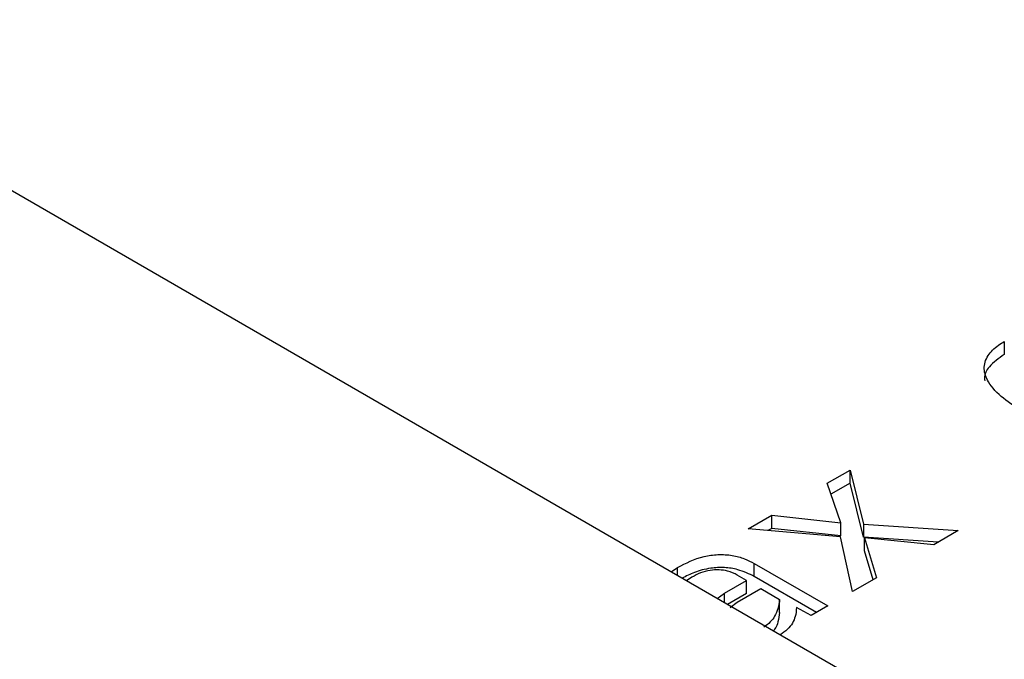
# Model space of a CAD drawing. Header units: millimetres. Extents: x 0 to 420, y 0 to 297.
# Tile 51 of 145: x 87.359 to 87.977, y 50.633 to 51.034. Entities that reach past the tile are written whole.
import ezdxf

# ---------------------------------------------------------------- set-up
doc = ezdxf.new("R2010")
doc.units = ezdxf.units.MM

msp = doc.modelspace()

# ---------------------------------------------------------------- linework, layer by layer
at = {"color": 7, "linetype": 'Continuous', "lineweight": 25}
for p, q in [((88.58254, 50.21786), (87.16833, 51.03427)), ((87.97708, 50.8325), (87.97708, 50.82434)), ((87.86597, 50.74362), (87.88031, 50.7519)), ((87.88031, 50.7519), (87.88872, 50.71807)), ((87.88031, 50.74373), (87.88031, 50.7519)), ((87.87446, 50.71883), (87.86597, 50.74362)), ((87.88031, 50.74373), (87.8683, 50.7368)), ((87.88872, 50.7099), (87.88031, 50.74373)), ((87.81633, 50.71497), (87.83114, 50.72351)), ((87.83114, 50.72351), (87.87446, 50.71883)), ((87.83114, 50.71535), (87.83114, 50.72351)), ((87.87446, 50.71067), (87.87446, 50.71883)), ((87.88872, 50.71807), (87.94817, 50.71398)), ((87.88872, 50.71807), (87.88872, 50.7099)), ((87.87438, 50.71006), (87.81633, 50.71497)), ((87.83114, 50.71535), (87.82867, 50.71392)), ((87.87446, 50.71067), (87.83114, 50.71535)), ((87.88194, 50.67574), (87.87438, 50.71006)), ((87.93554, 50.70668), (87.88872, 50.7099)), ((87.94817, 50.71398), (87.93282, 50.70511)), ((87.88934, 50.70934), (87.8969, 50.68438)), ((87.93282, 50.70511), (87.88934, 50.70934)), ((87.88934, 50.70118), (87.88934, 50.70934)), ((87.8948, 50.68316), (87.88934, 50.70118)), ((87.82023, 50.69328), (87.86628, 50.6667)), ((87.82023, 50.68512), (87.82023, 50.69328)), ((87.76799, 50.6881), (87.77215, 50.6909)), ((87.8154, 50.68267), (87.80956, 50.68604)), ((87.85921, 50.66262), (87.82023, 50.68512)), ((87.78112, 50.68474), (87.77772, 50.68248)), ((87.80153, 50.67466), (87.8154, 50.68267)), ((87.8154, 50.6745), (87.8154, 50.68267)), ((87.8969, 50.68438), (87.88194, 50.67574)), ((87.79701, 50.67134), (87.80153, 50.67466)), ((87.8154, 50.6745), (87.80347, 50.66762)), ((87.80956, 50.66904), (87.82428, 50.67754)), ((87.82428, 50.67754), (87.83613, 50.6707)), ((87.80506, 50.66582), (87.80956, 50.66904)), ((87.83613, 50.66254), (87.83613, 50.6707)), ((87.86628, 50.6667), (87.85592, 50.66072)), ((87.85592, 50.66072), (87.84672, 50.66576))]:
    msp.add_line(p, q, dxfattribs=at)
at = {"color": 1, "linetype": 'Continuous', "lineweight": 25}
for p, q in [((87.77215, 50.68569), (87.77215, 50.6909)), ((87.80153, 50.66873), (87.80153, 50.67466))]:
    msp.add_line(p, q, dxfattribs=at)
at = {"color": 7, "linetype": 'Continuous', "lineweight": 25}
for points, knots in [([(87.98955, 50.78806), (87.98501, 50.79091), (87.97591, 50.79661), (87.96702, 50.80599), (87.96359, 50.81541), (87.96594, 50.8236), (87.97164, 50.82918), (87.97585, 50.83175), (87.97708, 50.8325)], [0, 0, 0, 0, 0.2289, 0.458849, 0.624011, 0.790338, 0.938506, 1, 1, 1, 1]), ([(87.97708, 50.82434), (87.97364, 50.82193), (87.96745, 50.8176), (87.96419, 50.81138), (87.96475, 50.80833), (87.96486, 50.80775)], [0, 0, 0, 0, 0.504139, 0.905382, 1, 1, 1, 1]), ([(87.77215, 50.6909), (87.77732, 50.69354), (87.78476, 50.69734), (87.79742, 50.69922), (87.80635, 50.69863), (87.81417, 50.69648), (87.81824, 50.69434), (87.82023, 50.69328)], [0, 0, 0, 0, 0.370367, 0.534357, 0.699215, 0.852651, 1, 1, 1, 1]), ([(87.82023, 50.68512), (87.81695, 50.68675), (87.81147, 50.68949), (87.8015, 50.69101), (87.79192, 50.6905), (87.7827, 50.68806), (87.77745, 50.68534), (87.77498, 50.68406)], [0, 0, 0, 0, 0.250379, 0.419014, 0.587952, 0.805769, 1, 1, 1, 1]), ([(87.80956, 50.68604), (87.80765, 50.68698), (87.80431, 50.68862), (87.79815, 50.6895), (87.79213, 50.68918), (87.78624, 50.68746), (87.78285, 50.68566), (87.78112, 50.68474)], [0, 0, 0, 0, 0.229439, 0.401197, 0.573085, 0.781096, 1, 1, 1, 1]), ([(87.83613, 50.6707), (87.83588, 50.66878), (87.83542, 50.66522), (87.83333, 50.6605), (87.83052, 50.65649), (87.82763, 50.6544), (87.82615, 50.65334)], [0, 0, 0, 0, 0.310151, 0.572624, 0.782049, 1, 1, 1, 1]), ([(87.83613, 50.66254), (87.83585, 50.66062), (87.83534, 50.65708), (87.83391, 50.65319), (87.83248, 50.65136), (87.83221, 50.65102)], [0, 0, 0, 0, 0.49035, 0.905322, 1, 1, 1, 1]), ([(87.84672, 50.66576), (87.84656, 50.66383), (87.84615, 50.65912), (87.84282, 50.653), (87.83807, 50.64971), (87.83644, 50.64858)], [0, 0, 0, 0, 0.311854, 0.76275, 1, 1, 1, 1])]:
    msp.add_open_spline(points, degree=3, knots=knots, dxfattribs=at)

doc.saveas('drawing.dxf')
